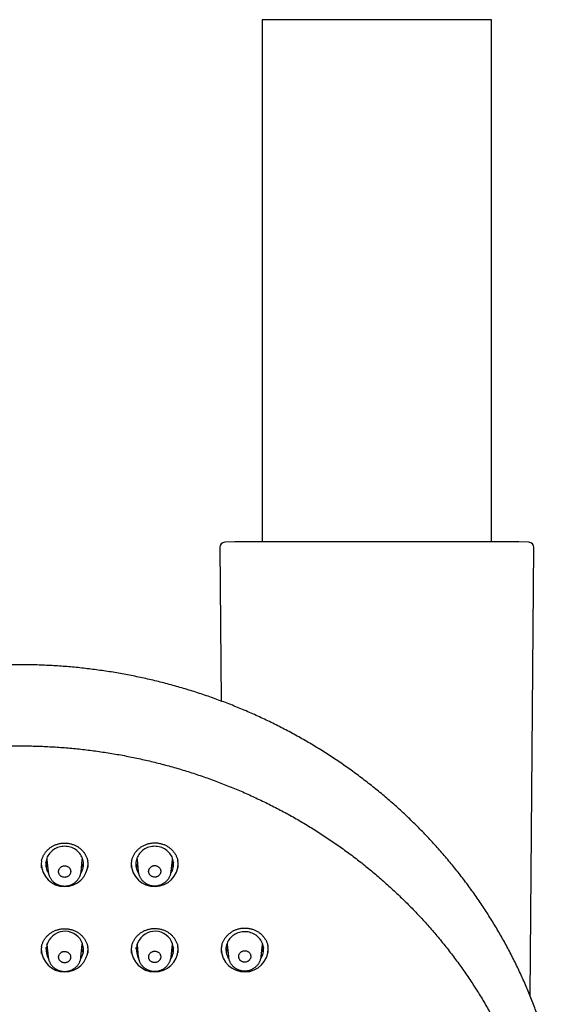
# Model space of a CAD drawing. Header units: millimetres. Extents: x 8 to 1095, y 12 to 2372.
# Tile 72 of 88: x 456 to 508, y 2278 to 2372. Entities that reach past the tile are written whole.
import ezdxf

# ---------------------------------------------------------------- set-up
doc = ezdxf.new("R2010")
doc.units = ezdxf.units.MM

msp = doc.modelspace()

# ---------------------------------------------------------------- linework, layer by layer
at = {"color": 7, "linetype": 'Continuous', "lineweight": 30}
for p, q in [((479.241, 2372.096), (479.241, 2322.265)), ((501.141, 2372.096), (479.241, 2372.096)), ((501.141, 2322.265), (501.141, 2372.096)), ((476.628, 2322.264), (475.676, 2322.23)), ((503.736, 2322.265), (476.646, 2322.265)), ((504.706, 2322.23), (503.754, 2322.264)), ((475.194, 2321.726), (475.322, 2307.079)), ((504.814, 2278.946), (505.188, 2321.726)), ((458.692, 2291.888), (458.686, 2291.949)), ((458.688, 2291.915), (458.804, 2290.789)), ((461.944, 2290.792), (462.059, 2291.915)), ((467.292, 2291.888), (467.286, 2291.949)), ((467.288, 2291.915), (467.402, 2290.807)), ((470.546, 2290.815), (470.659, 2291.915)), ((458.805, 2290.783), (458.805, 2290.789)), ((467.403, 2290.801), (467.403, 2290.807)), ((458.681, 2283.952), (458.685, 2283.868)), ((458.692, 2283.807), (458.686, 2283.868)), ((458.688, 2283.833), (458.812, 2282.628)), ((461.936, 2282.631), (462.059, 2283.833)), ((467.281, 2283.952), (467.285, 2283.868)), ((467.292, 2283.807), (467.286, 2283.868)), ((467.288, 2283.833), (467.41, 2282.645)), ((470.538, 2282.653), (470.659, 2283.833)), ((475.881, 2283.952), (475.885, 2283.868)), ((475.892, 2283.807), (475.886, 2283.868)), ((475.888, 2283.833), (476.006, 2282.683)), ((479.142, 2282.696), (479.259, 2283.833))]:
    msp.add_line(p, q, dxfattribs=at)
at = {"color": 7, "linetype": 'Continuous', "lineweight": 30, "flags": 128}
for points in [[(461.922, 2290.649), (461.94, 2290.679), (462.005, 2290.795), (462.059, 2290.916), (462.104, 2291.04), (462.138, 2291.167), (462.162, 2291.296), (462.174, 2291.427), (462.177, 2291.558), (462.168, 2291.688), (462.149, 2291.818), (462.119, 2291.946), (462.078, 2292.072), (462.027, 2292.194), (461.967, 2292.312), (461.897, 2292.425), (461.818, 2292.533), (461.73, 2292.635), (461.634, 2292.73), (461.53, 2292.818), (461.42, 2292.898), (461.303, 2292.97), (461.181, 2293.033), (461.054, 2293.087), (460.923, 2293.132), (460.788, 2293.167), (460.652, 2293.192), (460.513, 2293.207), (460.374, 2293.212), (460.234, 2293.207), (460.096, 2293.192), (459.959, 2293.167), (459.824, 2293.132), (459.693, 2293.087), (459.566, 2293.033), (459.444, 2292.97), (459.327, 2292.898), (459.217, 2292.818), (459.113, 2292.73), (459.017, 2292.635), (458.93, 2292.533), (458.85, 2292.425), (458.78, 2292.312), (458.72, 2292.194), (458.669, 2292.072), (458.629, 2291.946), (458.599, 2291.818), (458.579, 2291.688), (458.571, 2291.558), (458.573, 2291.427), (458.586, 2291.296), (458.609, 2291.167), (458.643, 2291.04), (458.688, 2290.916), (458.742, 2290.795), (458.807, 2290.679), (458.821, 2290.656)], [(470.52, 2290.646), (470.54, 2290.679), (470.605, 2290.795), (470.659, 2290.916), (470.704, 2291.04), (470.738, 2291.167), (470.762, 2291.296), (470.774, 2291.427), (470.777, 2291.558), (470.768, 2291.688), (470.749, 2291.818), (470.719, 2291.946), (470.678, 2292.072), (470.627, 2292.194), (470.567, 2292.312), (470.497, 2292.425), (470.418, 2292.533), (470.33, 2292.635), (470.234, 2292.73), (470.13, 2292.818), (470.02, 2292.898), (469.903, 2292.97), (469.781, 2293.033), (469.654, 2293.087), (469.523, 2293.132), (469.388, 2293.167), (469.252, 2293.192), (469.113, 2293.207), (468.974, 2293.212), (468.834, 2293.207), (468.696, 2293.192), (468.559, 2293.167), (468.424, 2293.132), (468.293, 2293.087), (468.166, 2293.033), (468.044, 2292.97), (467.927, 2292.898), (467.817, 2292.818), (467.713, 2292.73), (467.617, 2292.635), (467.53, 2292.533), (467.45, 2292.425), (467.38, 2292.312), (467.32, 2292.194), (467.269, 2292.072), (467.229, 2291.946), (467.199, 2291.818), (467.179, 2291.688), (467.171, 2291.558), (467.173, 2291.427), (467.186, 2291.296), (467.209, 2291.167), (467.243, 2291.04), (467.288, 2290.916), (467.342, 2290.795), (467.407, 2290.679), (467.424, 2290.651)], [(458.681, 2292.094), (458.68, 2292.067), (458.685, 2291.95)], [(462.06, 2291.929), (462.061, 2291.939), (462.067, 2292.067)], [(467.281, 2292.094), (467.28, 2292.067), (467.285, 2291.95)], [(470.66, 2291.929), (470.661, 2291.939), (470.667, 2292.067)], [(479.377, 2283.368), (479.372, 2283.499), (479.355, 2283.63), (479.328, 2283.759), (479.291, 2283.885), (479.243, 2284.009), (479.185, 2284.129), (479.118, 2284.244), (479.041, 2284.353), (478.955, 2284.457), (478.861, 2284.555), (478.759, 2284.645), (478.651, 2284.727), (478.535, 2284.802), (478.414, 2284.867), (478.288, 2284.924), (478.157, 2284.971), (478.023, 2285.009), (477.887, 2285.037), (477.748, 2285.055), (477.609, 2285.062), (477.469, 2285.06), (477.33, 2285.047), (477.192, 2285.024), (477.056, 2284.992), (476.924, 2284.949), (476.796, 2284.897), (476.672, 2284.836), (476.554, 2284.766), (476.441, 2284.687), (476.336, 2284.601), (476.238, 2284.507), (476.148, 2284.406), (476.067, 2284.299), (475.995, 2284.187), (475.932, 2284.069), (475.879, 2283.948), (475.836, 2283.822), (475.804, 2283.695), (475.782, 2283.565), (475.771, 2283.434), (475.771, 2283.302), (475.782, 2283.171), (475.804, 2283.041), (475.836, 2282.914), (475.879, 2282.788), (475.932, 2282.667), (475.995, 2282.549), (476.046, 2282.468)], [(462.06, 2283.848), (462.061, 2283.858), (462.066, 2283.952)], [(470.66, 2283.848), (470.661, 2283.858), (470.666, 2283.952)], [(479.26, 2283.848), (479.261, 2283.858), (479.266, 2283.952)]]:
    msp.add_lwpolyline(points, dxfattribs=at)
at = {"color": 7, "linetype": 'Continuous', "lineweight": 30}
for centre, radius, start, end in [((475.694, 2321.731), 0.5, 92.04541, 180.5), ((476.646, 2321.765), 0.5, 90, 92.04541), ((503.736, 2321.765), 0.5, 87.95459, 90), ((504.688, 2321.731), 0.5, 359.5, 87.95459), ((460.374, 2291.626), 2.248, 181.88857, 357.25259), ((468.972, 2291.622), 2.246, 181.78832, 359.91782), ((460.399, 2283.33), 1.779, 1.21766, 208.18173), ((468.999, 2283.331), 1.778, 1.20636, 208.43933), ((460.374, 2283.476), 2.248, 181.87977, 357.25287), ((460.556, 2283.372), 1.622, 327.00363, 359.85593), ((468.974, 2283.476), 2.248, 181.87292, 357.25309), ((469.155, 2283.372), 1.622, 326.80105, 359.85458), ((477.572, 2283.472), 2.246, 181.75039, 359.91904), ((477.754, 2283.372), 1.623, 325.94668, 359.84882)]:
    msp.add_arc(centre, radius, start, end, dxfattribs=at)
for points, knots in [([(507.8, 2267.788), (507.794, 2267.831), (507.759, 2268.096), (507.685, 2268.581), (507.578, 2269.242), (507.461, 2269.902), (507.334, 2270.559), (507.198, 2271.215), (507.052, 2271.87), (506.896, 2272.522), (506.732, 2273.172), (506.557, 2273.82), (506.374, 2274.466), (506.181, 2275.11), (505.979, 2275.751), (505.767, 2276.389), (505.547, 2277.024), (505.317, 2277.657), (505.078, 2278.287), (504.83, 2278.913), (504.573, 2279.536), (504.307, 2280.156), (504.032, 2280.773), (503.748, 2281.385), (503.455, 2281.995), (503.153, 2282.6), (502.843, 2283.201), (502.524, 2283.799), (502.196, 2284.392), (501.86, 2284.981), (501.515, 2285.566), (501.162, 2286.146), (500.801, 2286.722), (500.431, 2287.292), (500.053, 2287.859), (499.667, 2288.42), (499.272, 2288.976), (498.87, 2289.527), (498.46, 2290.073), (498.042, 2290.614), (497.616, 2291.149), (497.182, 2291.679), (496.741, 2292.203), (496.292, 2292.721), (495.836, 2293.234), (495.372, 2293.741), (494.901, 2294.241), (494.423, 2294.736), (493.937, 2295.224), (493.445, 2295.707), (492.946, 2296.183), (492.44, 2296.652), (491.927, 2297.115), (491.407, 2297.571), (490.881, 2298.021), (490.348, 2298.463), (489.809, 2298.899), (489.264, 2299.328), (488.713, 2299.75), (488.155, 2300.165), (487.592, 2300.573), (487.023, 2300.973), (486.448, 2301.366), (485.867, 2301.752), (485.281, 2302.13), (484.689, 2302.501), (484.092, 2302.864), (483.49, 2303.219), (482.883, 2303.567), (482.271, 2303.906), (481.654, 2304.238), (481.032, 2304.562), (480.406, 2304.878), (479.775, 2305.186), (479.139, 2305.486), (478.499, 2305.777), (477.856, 2306.061), (477.208, 2306.336), (476.556, 2306.603), (475.9, 2306.861), (475.241, 2307.111), (474.578, 2307.353), (473.912, 2307.585), (473.242, 2307.81), (472.57, 2308.026), (471.894, 2308.233), (471.215, 2308.431), (470.533, 2308.621), (469.849, 2308.802), (469.162, 2308.974), (468.473, 2309.138), (467.781, 2309.292), (467.088, 2309.438), (466.392, 2309.575), (465.694, 2309.702), (464.995, 2309.821), (464.293, 2309.931), (463.591, 2310.032), (462.887, 2310.124), (462.181, 2310.207), (461.475, 2310.28), (460.767, 2310.345), (460.059, 2310.401), (459.35, 2310.447), (458.64, 2310.485), (457.93, 2310.513), (457.219, 2310.532), (456.509, 2310.542), (455.798, 2310.543), (455.087, 2310.535), (454.376, 2310.518), (453.666, 2310.492), (452.956, 2310.456), (452.247, 2310.412), (451.538, 2310.358), (450.831, 2310.296), (450.124, 2310.224), (449.418, 2310.143), (448.714, 2310.053), (448.011, 2309.954), (447.309, 2309.847), (446.61, 2309.73), (445.911, 2309.604), (445.215, 2309.469), (444.521, 2309.325), (443.829, 2309.173), (443.139, 2309.012), (442.452, 2308.841), (441.767, 2308.662), (441.084, 2308.474), (440.405, 2308.278), (439.728, 2308.073), (439.055, 2307.859), (438.385, 2307.636), (437.717, 2307.405), (437.054, 2307.166), (436.394, 2306.918), (435.737, 2306.661), (435.085, 2306.396), (434.436, 2306.123), (433.791, 2305.841), (433.15, 2305.552), (432.514, 2305.254), (431.882, 2304.948), (431.254, 2304.633), (430.632, 2304.311), (430.013, 2303.981), (429.4, 2303.643), (428.792, 2303.297), (428.188, 2302.944), (427.59, 2302.582), (426.997, 2302.213), (426.41, 2301.837), (425.828, 2301.453), (425.252, 2301.061), (424.681, 2300.662), (424.116, 2300.256), (423.558, 2299.843), (423.005, 2299.423), (422.458, 2298.995), (421.918, 2298.561), (421.384, 2298.119), (420.856, 2297.671), (420.335, 2297.217), (419.821, 2296.755), (419.313, 2296.287), (418.812, 2295.813), (418.318, 2295.332), (417.831, 2294.845), (417.351, 2294.351), (416.879, 2293.852), (416.414, 2293.346), (415.956, 2292.835), (415.505, 2292.318), (415.062, 2291.795), (414.627, 2291.266), (414.199, 2290.732), (413.779, 2290.193), (413.367, 2289.648), (412.963, 2289.098), (412.567, 2288.543), (412.179, 2287.983), (411.799, 2287.417), (411.427, 2286.848), (411.064, 2286.273), (410.709, 2285.694), (410.362, 2285.11), (410.024, 2284.522), (409.694, 2283.929), (409.374, 2283.333), (409.061, 2282.732), (408.758, 2282.128), (408.463, 2281.519), (408.177, 2280.907), (407.9, 2280.292), (407.632, 2279.672), (407.373, 2279.05), (407.123, 2278.424), (406.882, 2277.795), (406.65, 2277.163), (406.427, 2276.528), (406.214, 2275.89), (406.01, 2275.25), (405.815, 2274.607), (405.629, 2273.962), (405.453, 2273.314), (405.286, 2272.664), (405.129, 2272.012), (404.981, 2271.359), (404.842, 2270.703), (404.713, 2270.045), (404.594, 2269.386), (404.484, 2268.726), (404.407, 2268.227), (404.369, 2267.947), (404.361, 2267.889)], [0, 0, 0, 0, 0.000938, 0.005663, 0.010387, 0.015111, 0.019836, 0.02456, 0.029285, 0.034009, 0.038734, 0.043458, 0.048183, 0.052908, 0.057633, 0.062358, 0.067083, 0.071808, 0.076533, 0.081259, 0.085984, 0.09071, 0.095435, 0.100161, 0.104887, 0.109613, 0.114339, 0.119065, 0.123791, 0.128518, 0.133244, 0.137971, 0.142697, 0.147424, 0.152151, 0.156878, 0.161605, 0.166333, 0.17106, 0.175788, 0.180515, 0.185243, 0.189971, 0.194699, 0.199427, 0.204155, 0.208884, 0.213612, 0.218341, 0.223069, 0.227798, 0.232527, 0.237256, 0.241985, 0.246715, 0.251444, 0.256173, 0.260903, 0.265632, 0.270362, 0.275092, 0.279822, 0.284552, 0.289282, 0.294012, 0.298743, 0.303473, 0.308203, 0.312934, 0.317664, 0.322395, 0.327126, 0.331857, 0.336588, 0.341319, 0.34605, 0.350781, 0.355512, 0.360243, 0.364974, 0.369706, 0.374437, 0.379169, 0.3839, 0.388632, 0.393363, 0.398095, 0.402827, 0.407558, 0.41229, 0.417022, 0.421754, 0.426486, 0.431218, 0.43595, 0.440682, 0.445414, 0.450146, 0.454878, 0.45961, 0.464342, 0.469074, 0.473806, 0.478538, 0.48327, 0.488003, 0.492735, 0.497467, 0.502199, 0.506931, 0.511663, 0.516396, 0.521128, 0.52586, 0.530592, 0.535324, 0.540057, 0.544789, 0.549521, 0.554253, 0.558985, 0.563717, 0.568449, 0.573181, 0.577913, 0.582645, 0.587377, 0.592109, 0.596841, 0.601573, 0.606305, 0.611036, 0.615768, 0.6205, 0.625232, 0.629963, 0.634695, 0.639426, 0.644158, 0.648889, 0.65362, 0.658352, 0.663083, 0.667814, 0.672545, 0.677276, 0.682007, 0.686738, 0.691469, 0.6962, 0.70093, 0.705661, 0.710392, 0.715122, 0.719852, 0.724583, 0.729313, 0.734043, 0.738773, 0.743503, 0.748233, 0.752962, 0.757692, 0.762421, 0.767151, 0.77188, 0.776609, 0.781338, 0.786067, 0.790796, 0.795525, 0.800254, 0.804982, 0.80971, 0.814439, 0.819167, 0.823895, 0.828623, 0.833351, 0.838078, 0.842806, 0.847534, 0.852261, 0.856988, 0.861715, 0.866442, 0.871169, 0.875896, 0.880623, 0.885349, 0.890076, 0.894802, 0.899528, 0.904254, 0.90898, 0.913706, 0.918432, 0.923157, 0.927883, 0.932608, 0.937334, 0.942059, 0.946784, 0.951509, 0.956234, 0.960959, 0.965684, 0.970409, 0.975134, 0.979858, 0.984583, 0.989307, 0.994032, 0.998756, 1, 1, 1, 1]), ([(406.267, 2264.427), (406.274, 2264.457), (406.324, 2264.701), (406.428, 2265.16), (406.58, 2265.803), (406.742, 2266.444), (406.914, 2267.082), (407.095, 2267.719), (407.285, 2268.353), (407.485, 2268.984), (407.694, 2269.613), (407.912, 2270.239), (408.139, 2270.862), (408.376, 2271.482), (408.621, 2272.099), (408.876, 2272.712), (409.139, 2273.323), (409.411, 2273.93), (409.693, 2274.533), (409.983, 2275.133), (410.282, 2275.728), (410.59, 2276.32), (410.906, 2276.908), (411.231, 2277.491), (411.564, 2278.071), (411.906, 2278.646), (412.257, 2279.216), (412.616, 2279.782), (412.983, 2280.343), (413.358, 2280.9), (413.741, 2281.451), (414.133, 2281.997), (414.532, 2282.539), (414.939, 2283.075), (415.355, 2283.605), (415.777, 2284.131), (416.208, 2284.65), (416.646, 2285.165), (417.092, 2285.673), (417.545, 2286.175), (418.006, 2286.672), (418.473, 2287.163), (418.948, 2287.647), (419.43, 2288.125), (419.919, 2288.597), (420.415, 2289.063), (420.918, 2289.522), (421.427, 2289.975), (421.943, 2290.421), (422.465, 2290.86), (422.994, 2291.292), (423.529, 2291.718), (424.07, 2292.136), (424.618, 2292.548), (425.171, 2292.952), (425.731, 2293.349), (426.296, 2293.739), (426.866, 2294.121), (427.443, 2294.496), (428.024, 2294.864), (428.612, 2295.224), (429.204, 2295.576), (429.801, 2295.921), (430.404, 2296.257), (431.011, 2296.586), (431.623, 2296.907), (432.24, 2297.22), (432.861, 2297.525), (433.487, 2297.822), (434.117, 2298.111), (434.751, 2298.392), (435.39, 2298.664), (436.032, 2298.928), (436.678, 2299.184), (437.328, 2299.431), (437.981, 2299.67), (438.638, 2299.9), (439.298, 2300.122), (439.961, 2300.335), (440.627, 2300.54), (441.297, 2300.736), (441.969, 2300.923), (442.644, 2301.102), (443.321, 2301.271), (444.001, 2301.432), (444.683, 2301.584), (445.367, 2301.728), (446.053, 2301.862), (446.742, 2301.988), (447.431, 2302.104), (448.123, 2302.212), (448.816, 2302.31), (449.511, 2302.4), (450.207, 2302.48), (450.903, 2302.552), (451.601, 2302.615), (452.3, 2302.668), (452.999, 2302.712), (453.699, 2302.748), (454.4, 2302.774), (455.101, 2302.791), (455.802, 2302.799), (456.503, 2302.798), (457.204, 2302.788), (457.904, 2302.769), (458.605, 2302.741), (459.305, 2302.703), (460.004, 2302.657), (460.702, 2302.601), (461.4, 2302.537), (462.097, 2302.463), (462.792, 2302.381), (463.486, 2302.289), (464.179, 2302.188), (464.871, 2302.079), (465.56, 2301.96), (466.248, 2301.833), (466.934, 2301.696), (467.617, 2301.551), (468.299, 2301.397), (468.978, 2301.234), (469.655, 2301.062), (470.329, 2300.882), (471.001, 2300.693), (471.669, 2300.495), (472.335, 2300.288), (472.998, 2300.073), (473.657, 2299.849), (474.313, 2299.617), (474.965, 2299.376), (475.614, 2299.127), (476.26, 2298.87), (476.901, 2298.604), (477.538, 2298.329), (478.172, 2298.047), (478.801, 2297.756), (479.425, 2297.458), (480.046, 2297.151), (480.661, 2296.836), (481.273, 2296.513), (481.879, 2296.183), (482.48, 2295.844), (483.076, 2295.498), (483.668, 2295.144), (484.254, 2294.782), (484.834, 2294.413), (485.409, 2294.036), (485.979, 2293.652), (486.542, 2293.261), (487.1, 2292.862), (487.652, 2292.456), (488.198, 2292.043), (488.738, 2291.623), (489.272, 2291.196), (489.8, 2290.762), (490.32, 2290.322), (490.835, 2289.874), (491.343, 2289.42), (491.844, 2288.96), (492.338, 2288.492), (492.826, 2288.019), (493.306, 2287.539), (493.779, 2287.054), (494.245, 2286.562), (494.704, 2286.064), (495.156, 2285.56), (495.6, 2285.05), (496.036, 2284.535), (496.465, 2284.014), (496.886, 2283.487), (497.3, 2282.955), (497.705, 2282.418), (498.103, 2281.876), (498.492, 2281.328), (498.874, 2280.776), (499.247, 2280.218), (499.613, 2279.656), (499.969, 2279.089), (500.318, 2278.518), (500.658, 2277.942), (500.99, 2277.361), (501.313, 2276.777), (501.627, 2276.188), (501.933, 2275.596), (502.23, 2274.999), (502.518, 2274.399), (502.797, 2273.795), (503.068, 2273.187), (503.329, 2272.576), (503.582, 2271.961), (503.825, 2271.344), (504.06, 2270.723), (504.285, 2270.099), (504.501, 2269.473), (504.708, 2268.843), (504.905, 2268.211), (505.093, 2267.577), (505.272, 2266.94), (505.442, 2266.301), (505.602, 2265.66), (505.752, 2265.017), (505.866, 2264.503), (505.927, 2264.203), (505.944, 2264.119)], [0, 0, 0, 0, 0.00068, 0.005693, 0.010706, 0.015719, 0.020732, 0.025745, 0.030758, 0.035771, 0.040783, 0.045796, 0.050809, 0.055822, 0.060835, 0.065847, 0.07086, 0.075873, 0.080885, 0.085898, 0.090911, 0.095923, 0.100936, 0.105948, 0.110961, 0.115973, 0.120986, 0.125998, 0.131011, 0.136023, 0.141035, 0.146048, 0.15106, 0.156072, 0.161085, 0.166097, 0.171109, 0.176121, 0.181133, 0.186145, 0.191157, 0.19617, 0.201182, 0.206194, 0.211206, 0.216218, 0.22123, 0.226241, 0.231253, 0.236265, 0.241277, 0.246289, 0.251301, 0.256312, 0.261324, 0.266336, 0.271348, 0.276359, 0.281371, 0.286383, 0.291394, 0.296406, 0.301418, 0.306429, 0.311441, 0.316452, 0.321464, 0.326475, 0.331487, 0.336498, 0.34151, 0.346521, 0.351533, 0.356544, 0.361556, 0.366567, 0.371578, 0.37659, 0.381601, 0.386613, 0.391624, 0.396635, 0.401647, 0.406658, 0.411669, 0.41668, 0.421692, 0.426703, 0.431714, 0.436726, 0.441737, 0.446748, 0.451759, 0.456771, 0.461782, 0.466793, 0.471804, 0.476816, 0.481827, 0.486838, 0.491849, 0.496861, 0.501872, 0.506883, 0.511894, 0.516906, 0.521917, 0.526928, 0.531939, 0.536951, 0.541962, 0.546973, 0.551984, 0.556996, 0.562007, 0.567018, 0.572029, 0.577041, 0.582052, 0.587063, 0.592075, 0.597086, 0.602097, 0.607108, 0.61212, 0.617131, 0.622142, 0.627154, 0.632165, 0.637177, 0.642188, 0.647199, 0.652211, 0.657222, 0.662234, 0.667245, 0.672256, 0.677268, 0.682279, 0.687291, 0.692302, 0.697314, 0.702325, 0.707337, 0.712349, 0.71736, 0.722372, 0.727383, 0.732395, 0.737407, 0.742418, 0.74743, 0.752442, 0.757454, 0.762465, 0.767477, 0.772489, 0.777501, 0.782513, 0.787525, 0.792537, 0.797548, 0.80256, 0.807572, 0.812584, 0.817597, 0.822609, 0.827621, 0.832633, 0.837645, 0.842657, 0.847669, 0.852682, 0.857694, 0.862706, 0.867718, 0.872731, 0.877743, 0.882755, 0.887768, 0.89278, 0.897793, 0.902805, 0.907818, 0.91283, 0.917843, 0.922855, 0.927868, 0.932881, 0.937893, 0.942906, 0.947919, 0.952932, 0.957944, 0.962957, 0.96797, 0.972983, 0.977995, 0.983008, 0.988021, 0.993034, 0.998047, 1, 1, 1, 1]), ([(458.169, 2291.814), (458.176, 2291.846), (458.193, 2291.924), (458.23, 2292.044), (458.279, 2292.176), (458.337, 2292.303), (458.403, 2292.425), (458.478, 2292.543), (458.561, 2292.656), (458.652, 2292.765), (458.752, 2292.869), (458.859, 2292.967), (458.972, 2293.059), (459.092, 2293.143), (459.217, 2293.22), (459.347, 2293.289), (459.48, 2293.349), (459.616, 2293.4), (459.755, 2293.442), (459.896, 2293.476), (460.04, 2293.5), (460.186, 2293.516), (460.333, 2293.523), (460.481, 2293.521), (460.628, 2293.51), (460.775, 2293.49), (460.921, 2293.461), (461.063, 2293.423), (461.202, 2293.376), (461.337, 2293.322), (461.467, 2293.259), (461.592, 2293.188), (461.712, 2293.109), (461.827, 2293.023), (461.936, 2292.93), (462.039, 2292.829), (462.135, 2292.723), (462.224, 2292.61), (462.305, 2292.492), (462.378, 2292.37), (462.441, 2292.244), (462.496, 2292.115), (462.54, 2291.983), (462.568, 2291.884), (462.578, 2291.828), (462.58, 2291.817)], [0, 0, 0, 0, 0.01657, 0.040751, 0.064729, 0.088456, 0.111929, 0.135328, 0.158982, 0.182824, 0.206818, 0.230923, 0.25509, 0.279264, 0.303385, 0.327407, 0.351297, 0.375027, 0.39858, 0.421985, 0.445547, 0.469247, 0.493067, 0.516983, 0.540964, 0.564973, 0.588963, 0.6129, 0.636753, 0.660501, 0.684122, 0.707616, 0.731216, 0.754972, 0.778863, 0.802861, 0.826933, 0.851042, 0.875144, 0.899203, 0.923191, 0.94709, 0.970868, 0.994428, 1, 1, 1, 1]), ([(466.77, 2291.83), (466.777, 2291.861), (466.793, 2291.939), (466.83, 2292.059), (466.879, 2292.191), (466.937, 2292.318), (467.003, 2292.44), (467.078, 2292.558), (467.161, 2292.672), (467.253, 2292.781), (467.352, 2292.885), (467.459, 2292.983), (467.573, 2293.075), (467.692, 2293.16), (467.817, 2293.237), (467.947, 2293.306), (468.08, 2293.367), (468.217, 2293.418), (468.355, 2293.461), (468.497, 2293.495), (468.64, 2293.52), (468.786, 2293.536), (468.933, 2293.543), (469.081, 2293.542), (469.229, 2293.531), (469.375, 2293.511), (469.52, 2293.482), (469.663, 2293.445), (469.802, 2293.399), (469.937, 2293.344), (470.066, 2293.282), (470.191, 2293.211), (470.311, 2293.133), (470.426, 2293.047), (470.535, 2292.954), (470.638, 2292.854), (470.735, 2292.747), (470.824, 2292.635), (470.904, 2292.517), (470.977, 2292.395), (471.04, 2292.269), (471.095, 2292.14), (471.139, 2292.009), (471.167, 2291.91), (471.177, 2291.854), (471.179, 2291.844)], [0, 0, 0, 0, 0.016437, 0.040625, 0.064609, 0.088342, 0.111821, 0.135227, 0.158891, 0.182741, 0.206743, 0.230856, 0.255031, 0.279213, 0.303341, 0.327372, 0.35127, 0.375009, 0.398571, 0.421986, 0.445559, 0.469269, 0.493099, 0.517024, 0.541013, 0.565029, 0.589026, 0.612969, 0.636828, 0.660581, 0.684208, 0.707708, 0.731314, 0.755078, 0.778978, 0.802984, 0.827064, 0.851182, 0.875291, 0.899357, 0.923351, 0.947255, 0.971037, 0.994604, 1, 1, 1, 1]), ([(458.169, 2291.818), (458.156, 2291.752), (458.127, 2291.607), (458.115, 2291.388), (458.128, 2291.236), (458.134, 2291.164)], [0, 0, 0, 0, 0.305297, 0.67191, 1, 1, 1, 1]), ([(462.613, 2291.178), (462.619, 2291.247), (462.632, 2291.396), (462.62, 2291.612), (462.592, 2291.756), (462.579, 2291.82)], [0, 0, 0, 0, 0.32259, 0.695274, 1, 1, 1, 1]), ([(466.77, 2291.833), (466.757, 2291.768), (466.728, 2291.623), (466.716, 2291.403), (466.729, 2291.252), (466.735, 2291.18)], [0, 0, 0, 0, 0.304893, 0.671538, 1, 1, 1, 1]), ([(471.212, 2291.205), (471.218, 2291.274), (471.23, 2291.423), (471.219, 2291.639), (471.19, 2291.783), (471.178, 2291.847)], [0, 0, 0, 0, 0.321791, 0.694385, 1, 1, 1, 1]), ([(458.761, 2291.201), (458.751, 2291.218), (458.72, 2291.271), (458.677, 2291.364), (458.632, 2291.479), (458.599, 2291.583), (458.586, 2291.648), (458.58, 2291.674)], [0, 0, 0, 0, 0.114327, 0.357418, 0.600981, 0.844993, 1, 1, 1, 1]), ([(458.805, 2290.783), (458.809, 2290.745), (458.819, 2290.668), (458.846, 2290.555), (458.881, 2290.443), (458.925, 2290.333), (458.979, 2290.227), (459.041, 2290.124), (459.112, 2290.025), (459.191, 2289.932), (459.277, 2289.845), (459.37, 2289.766), (459.45, 2289.706), (459.501, 2289.674), (459.517, 2289.664)], [0, 0, 0, 0, 0.08393, 0.17019, 0.255614, 0.342071, 0.429239, 0.517018, 0.605263, 0.693808, 0.78244, 0.870985, 0.959321, 1, 1, 1, 1]), ([(459.517, 2289.664), (459.538, 2289.651), (459.593, 2289.618), (459.687, 2289.57), (459.799, 2289.523), (459.916, 2289.485), (460.036, 2289.455), (460.158, 2289.434), (460.282, 2289.422), (460.407, 2289.42), (460.532, 2289.427), (460.655, 2289.444), (460.776, 2289.47), (460.893, 2289.505), (461.007, 2289.548), (461.118, 2289.6), (461.225, 2289.661), (461.328, 2289.731), (461.425, 2289.807), (461.516, 2289.891), (461.599, 2289.981), (461.673, 2290.077), (461.739, 2290.177), (461.796, 2290.281), (461.845, 2290.389), (461.885, 2290.502), (461.916, 2290.618), (461.935, 2290.716), (461.941, 2290.776), (461.942, 2290.797)], [0, 0, 0, 0, 0.0228904, 0.0605983, 0.0984894, 0.1366742, 0.1751133, 0.2137492, 0.2525103, 0.2912918, 0.330012, 0.3686006, 0.4070004, 0.4447333, 0.4826553, 0.5209574, 0.5595654, 0.5983828, 0.6372798, 0.676108, 0.7147509, 0.7531088, 0.790814, 0.8281844, 0.8659423, 0.9039534, 0.9421679, 0.9805198, 1, 1, 1, 1]), ([(460.825, 2291.146), (460.804, 2291.169), (460.76, 2291.215), (460.682, 2291.27), (460.595, 2291.313), (460.502, 2291.34), (460.405, 2291.353), (460.307, 2291.35), (460.211, 2291.332), (460.12, 2291.298), (460.036, 2291.25), (459.962, 2291.19), (459.899, 2291.119), (459.849, 2291.039), (459.815, 2290.951), (459.796, 2290.86), (459.794, 2290.767), (459.808, 2290.675), (459.839, 2290.587), (459.884, 2290.505), (459.944, 2290.431), (460.015, 2290.368), (460.097, 2290.316), (460.187, 2290.28), (460.282, 2290.257), (460.379, 2290.25), (460.477, 2290.259), (460.571, 2290.283), (460.66, 2290.323), (460.74, 2290.375), (460.811, 2290.44), (460.869, 2290.514), (460.913, 2290.598), (460.941, 2290.687), (460.954, 2290.779), (460.95, 2290.872), (460.929, 2290.963), (460.891, 2291.057), (460.848, 2291.114), (460.825, 2291.146)], [0, 0, 0, 0, 0.0264549, 0.0536768, 0.0801318, 0.1073544, 0.1338022, 0.1610173, 0.1874623, 0.214674, 0.2411244, 0.2683413, 0.2948031, 0.3220315, 0.3485055, 0.3757467, 0.4022284, 0.4294781, 0.4559598, 0.4832099, 0.5096837, 0.5369259, 0.5633875, 0.5906171, 0.6170674, 0.6442851, 0.6707301, 0.6979419, 0.7243899, 0.7516043, 0.7780622, 0.8052866, 0.831757, 0.8589944, 0.8854745, 0.9127223, 0.9392049, 0.9664558, 1, 1, 1, 1]), ([(462.169, 2291.68), (462.162, 2291.649), (462.146, 2291.577), (462.111, 2291.467), (462.065, 2291.351), (462.023, 2291.262), (461.994, 2291.214), (461.986, 2291.201)], [0, 0, 0, 0, 0.1904485, 0.4320386, 0.6733234, 0.9142392, 1, 1, 1, 1]), ([(467.361, 2291.201), (467.351, 2291.218), (467.32, 2291.271), (467.277, 2291.364), (467.232, 2291.479), (467.199, 2291.583), (467.186, 2291.648), (467.18, 2291.674)], [0, 0, 0, 0, 0.114326, 0.357417, 0.60098, 0.844993, 1, 1, 1, 1]), ([(467.403, 2290.801), (467.408, 2290.763), (467.417, 2290.687), (467.443, 2290.574), (467.479, 2290.461), (467.523, 2290.352), (467.576, 2290.245), (467.639, 2290.142), (467.709, 2290.044), (467.788, 2289.951), (467.874, 2289.864), (467.967, 2289.784), (468.049, 2289.723), (468.102, 2289.69), (468.119, 2289.679)], [0, 0, 0, 0, 0.08288, 0.168902, 0.253984, 0.340076, 0.426877, 0.514288, 0.602169, 0.690354, 0.778634, 0.866833, 0.954829, 1, 1, 1, 1]), ([(468.119, 2289.679), (468.14, 2289.666), (468.196, 2289.633), (468.29, 2289.586), (468.402, 2289.54), (468.519, 2289.502), (468.639, 2289.472), (468.762, 2289.452), (468.886, 2289.44), (469.011, 2289.438), (469.136, 2289.446), (469.259, 2289.463), (469.379, 2289.489), (469.496, 2289.525), (469.61, 2289.569), (469.721, 2289.622), (469.829, 2289.683), (469.932, 2289.752), (470.029, 2289.83), (470.119, 2289.914), (470.202, 2290.004), (470.277, 2290.1), (470.342, 2290.2), (470.399, 2290.305), (470.448, 2290.413), (470.488, 2290.526), (470.518, 2290.642), (470.538, 2290.74), (470.543, 2290.8), (470.545, 2290.819)], [0, 0, 0, 0, 0.0229009, 0.0606176, 0.0985173, 0.1367119, 0.1751621, 0.2138109, 0.2525866, 0.2913854, 0.3301248, 0.3687346, 0.4071587, 0.4449192, 0.4828657, 0.5211941, 0.5598304, 0.598678, 0.6376081, 0.6764716, 0.7151518, 0.7535486, 0.7913013, 0.8287048, 0.8664942, 0.9045369, 0.9427827, 0.9811651, 1, 1, 1, 1]), ([(469.425, 2291.169), (469.403, 2291.192), (469.36, 2291.238), (469.281, 2291.292), (469.194, 2291.335), (469.101, 2291.362), (469.003, 2291.374), (468.906, 2291.371), (468.809, 2291.352), (468.719, 2291.318), (468.634, 2291.27), (468.56, 2291.209), (468.497, 2291.137), (468.448, 2291.057), (468.414, 2290.969), (468.395, 2290.878), (468.393, 2290.784), (468.408, 2290.693), (468.439, 2290.604), (468.484, 2290.522), (468.544, 2290.448), (468.616, 2290.385), (468.698, 2290.335), (468.788, 2290.298), (468.883, 2290.276), (468.981, 2290.27), (469.078, 2290.279), (469.173, 2290.304), (469.262, 2290.343), (469.342, 2290.396), (469.413, 2290.461), (469.47, 2290.536), (469.514, 2290.62), (469.543, 2290.709), (469.555, 2290.802), (469.551, 2290.895), (469.53, 2290.986), (469.491, 2291.08), (469.448, 2291.137), (469.425, 2291.169)], [0, 0, 0, 0, 0.026448, 0.053662, 0.08011, 0.107325, 0.133768, 0.160978, 0.187424, 0.214636, 0.241093, 0.268316, 0.294786, 0.322023, 0.348504, 0.375753, 0.402238, 0.429491, 0.45597, 0.483217, 0.509683, 0.536918, 0.563371, 0.590592, 0.617036, 0.644248, 0.670692, 0.697902, 0.724355, 0.751574, 0.77804, 0.805273, 0.831751, 0.858997, 0.885482, 0.912734, 0.939216, 0.966466, 1, 1, 1, 1]), ([(470.769, 2291.68), (470.762, 2291.649), (470.746, 2291.577), (470.711, 2291.467), (470.665, 2291.351), (470.623, 2291.262), (470.594, 2291.214), (470.586, 2291.201)], [0, 0, 0, 0, 0.190448, 0.432038, 0.673323, 0.914239, 1, 1, 1, 1]), ([(458.168, 2283.647), (458.175, 2283.677), (458.191, 2283.753), (458.227, 2283.872), (458.276, 2284.004), (458.333, 2284.131), (458.399, 2284.253), (458.474, 2284.37), (458.557, 2284.483), (458.648, 2284.592), (458.747, 2284.696), (458.854, 2284.794), (458.967, 2284.886), (459.087, 2284.97), (459.212, 2285.047), (459.341, 2285.116), (459.474, 2285.176), (459.611, 2285.228), (459.749, 2285.27), (459.89, 2285.304), (460.034, 2285.329), (460.179, 2285.345), (460.327, 2285.353), (460.475, 2285.351), (460.623, 2285.34), (460.77, 2285.321), (460.915, 2285.292), (461.057, 2285.254), (461.196, 2285.208), (461.332, 2285.154), (461.462, 2285.092), (461.587, 2285.021), (461.707, 2284.943), (461.822, 2284.858), (461.932, 2284.765), (462.035, 2284.665), (462.132, 2284.559), (462.221, 2284.447), (462.303, 2284.329), (462.375, 2284.208), (462.439, 2284.082), (462.494, 2283.953), (462.539, 2283.822), (462.568, 2283.721), (462.579, 2283.663), (462.581, 2283.65)], [0, 0, 0, 0, 0.015857, 0.040026, 0.063993, 0.087708, 0.111169, 0.134555, 0.158195, 0.182022, 0.206002, 0.230091, 0.254244, 0.278405, 0.302512, 0.326523, 0.3504, 0.37412, 0.397662, 0.421055, 0.444604, 0.468291, 0.492099, 0.516001, 0.539968, 0.563964, 0.587942, 0.611866, 0.635707, 0.659444, 0.683054, 0.706537, 0.730123, 0.753864, 0.77774, 0.801724, 0.825781, 0.849875, 0.873963, 0.898008, 0.921982, 0.945869, 0.969635, 0.993183, 1, 1, 1, 1]), ([(466.769, 2283.662), (466.776, 2283.692), (466.792, 2283.768), (466.828, 2283.888), (466.877, 2284.019), (466.934, 2284.146), (467, 2284.268), (467.075, 2284.386), (467.158, 2284.499), (467.249, 2284.608), (467.348, 2284.712), (467.455, 2284.811), (467.568, 2284.902), (467.687, 2284.987), (467.812, 2285.064), (467.942, 2285.134), (468.075, 2285.194), (468.211, 2285.246), (468.35, 2285.289), (468.491, 2285.323), (468.634, 2285.348), (468.78, 2285.365), (468.927, 2285.373), (469.075, 2285.371), (469.223, 2285.361), (469.37, 2285.342), (469.515, 2285.313), (469.658, 2285.276), (469.797, 2285.23), (469.932, 2285.176), (470.062, 2285.114), (470.187, 2285.044), (470.307, 2284.967), (470.422, 2284.881), (470.532, 2284.789), (470.635, 2284.689), (470.732, 2284.583), (470.821, 2284.471), (470.902, 2284.354), (470.975, 2284.232), (471.039, 2284.107), (471.093, 2283.978), (471.138, 2283.847), (471.167, 2283.747), (471.177, 2283.689), (471.18, 2283.677)], [0, 0, 0, 0, 0.0157864, 0.039962, 0.0639347, 0.0876551, 0.111122, 0.1345144, 0.1581628, 0.1819975, 0.2059847, 0.2300821, 0.2542424, 0.2784103, 0.302525, 0.3265428, 0.3504281, 0.3741557, 0.3977063, 0.4211089, 0.4446692, 0.4683665, 0.4921837, 0.5160957, 0.5400714, 0.5640756, 0.5880607, 0.6119918, 0.6358397, 0.6595832, 0.6831998, 0.7066896, 0.7302838, 0.7540346, 0.7779207, 0.8019137, 0.8259803, 0.8500843, 0.8741807, 0.8982335, 0.9222158, 0.946109, 0.9698808, 0.993436, 1, 1, 1, 1]), ([(475.371, 2283.699), (475.377, 2283.729), (475.393, 2283.804), (475.43, 2283.924), (475.478, 2284.055), (475.536, 2284.182), (475.602, 2284.304), (475.676, 2284.422), (475.759, 2284.536), (475.85, 2284.645), (475.95, 2284.749), (476.056, 2284.848), (476.17, 2284.94), (476.289, 2285.025), (476.414, 2285.102), (476.543, 2285.172), (476.676, 2285.233), (476.813, 2285.285), (476.951, 2285.328), (477.092, 2285.362), (477.236, 2285.388), (477.381, 2285.405), (477.528, 2285.413), (477.676, 2285.412), (477.824, 2285.402), (477.971, 2285.382), (478.116, 2285.354), (478.258, 2285.318), (478.397, 2285.272), (478.532, 2285.218), (478.662, 2285.157), (478.787, 2285.087), (478.907, 2285.009), (479.022, 2284.924), (479.131, 2284.832), (479.235, 2284.733), (479.331, 2284.627), (479.42, 2284.515), (479.501, 2284.398), (479.574, 2284.277), (479.637, 2284.152), (479.692, 2284.023), (479.736, 2283.892), (479.765, 2283.792), (479.775, 2283.736), (479.777, 2283.724)], [0, 0, 0, 0, 0.015726, 0.039911, 0.063892, 0.08762, 0.111095, 0.134498, 0.15816, 0.182008, 0.206008, 0.230118, 0.25429, 0.27847, 0.302596, 0.326626, 0.350523, 0.374263, 0.397825, 0.421243, 0.44482, 0.468534, 0.492368, 0.516295, 0.540285, 0.564303, 0.5883, 0.612243, 0.636102, 0.659856, 0.683483, 0.706984, 0.730593, 0.75436, 0.778262, 0.80227, 0.826352, 0.85047, 0.874579, 0.898643, 0.922635, 0.946538, 0.970316, 0.993882, 1, 1, 1, 1]), ([(458.168, 2283.65), (458.155, 2283.584), (458.126, 2283.439), (458.114, 2283.22), (458.127, 2283.07), (458.134, 2282.999)], [0, 0, 0, 0, 0.3095728, 0.6765414, 1, 1, 1, 1]), ([(458.762, 2283.11), (458.744, 2283.142), (458.705, 2283.212), (458.656, 2283.322), (458.615, 2283.436), (458.595, 2283.513), (458.585, 2283.55)], [0, 0, 0, 0, 0.235142, 0.495209, 0.755774, 1, 1, 1, 1]), ([(462.162, 2283.554), (462.157, 2283.533), (462.143, 2283.472), (462.111, 2283.373), (462.063, 2283.258), (462.021, 2283.17), (461.992, 2283.123), (461.985, 2283.111)], [0, 0, 0, 0, 0.134399, 0.394924, 0.655114, 0.914901, 1, 1, 1, 1]), ([(462.614, 2283.013), (462.62, 2283.083), (462.632, 2283.233), (462.621, 2283.449), (462.592, 2283.59), (462.58, 2283.653)], [0, 0, 0, 0, 0.328276, 0.70165, 1, 1, 1, 1]), ([(466.768, 2283.666), (466.755, 2283.6), (466.727, 2283.455), (466.715, 2283.236), (466.728, 2283.085), (466.734, 2283.015)], [0, 0, 0, 0, 0.308656, 0.675597, 1, 1, 1, 1]), ([(467.362, 2283.11), (467.344, 2283.142), (467.305, 2283.212), (467.256, 2283.322), (467.215, 2283.436), (467.195, 2283.513), (467.185, 2283.55)], [0, 0, 0, 0, 0.235141, 0.495209, 0.755774, 1, 1, 1, 1]), ([(470.762, 2283.554), (470.757, 2283.533), (470.743, 2283.472), (470.711, 2283.373), (470.663, 2283.258), (470.621, 2283.17), (470.592, 2283.123), (470.585, 2283.111)], [0, 0, 0, 0, 0.134399, 0.394924, 0.655113, 0.914901, 1, 1, 1, 1]), ([(471.213, 2283.04), (471.218, 2283.11), (471.231, 2283.26), (471.219, 2283.475), (471.191, 2283.617), (471.178, 2283.68)], [0, 0, 0, 0, 0.326841, 0.700076, 1, 1, 1, 1]), ([(475.37, 2283.702), (475.357, 2283.636), (475.329, 2283.491), (475.317, 2283.272), (475.33, 2283.122), (475.336, 2283.051)], [0, 0, 0, 0, 0.30867, 0.675568, 1, 1, 1, 1]), ([(475.962, 2283.11), (475.944, 2283.142), (475.905, 2283.212), (475.856, 2283.322), (475.815, 2283.436), (475.795, 2283.513), (475.785, 2283.55)], [0, 0, 0, 0, 0.235141, 0.495209, 0.755773, 1, 1, 1, 1]), ([(478.022, 2283.047), (478.001, 2283.07), (477.958, 2283.115), (477.879, 2283.169), (477.792, 2283.211), (477.699, 2283.238), (477.602, 2283.249), (477.504, 2283.245), (477.408, 2283.226), (477.318, 2283.192), (477.234, 2283.143), (477.16, 2283.083), (477.098, 2283.011), (477.049, 2282.931), (477.015, 2282.843), (476.997, 2282.753), (476.996, 2282.66), (477.01, 2282.569), (477.041, 2282.48), (477.087, 2282.399), (477.147, 2282.326), (477.219, 2282.264), (477.301, 2282.214), (477.39, 2282.178), (477.485, 2282.157), (477.582, 2282.151), (477.68, 2282.161), (477.774, 2282.186), (477.862, 2282.226), (477.942, 2282.279), (478.013, 2282.344), (478.07, 2282.419), (478.113, 2282.503), (478.141, 2282.591), (478.153, 2282.683), (478.148, 2282.776), (478.127, 2282.866), (478.088, 2282.96), (478.046, 2283.016), (478.022, 2283.047)], [0, 0, 0, 0, 0.026447, 0.053661, 0.080109, 0.107323, 0.133771, 0.160986, 0.187443, 0.214667, 0.241134, 0.268369, 0.294847, 0.322092, 0.348573, 0.375822, 0.402299, 0.429544, 0.456011, 0.483247, 0.509703, 0.536927, 0.563375, 0.59059, 0.617037, 0.644251, 0.670705, 0.697925, 0.72439, 0.751621, 0.778096, 0.805338, 0.831819, 0.859067, 0.885546, 0.912794, 0.939264, 0.966503, 1, 1, 1, 1]), ([(479.362, 2283.554), (479.357, 2283.533), (479.343, 2283.472), (479.311, 2283.373), (479.263, 2283.258), (479.221, 2283.17), (479.192, 2283.123), (479.185, 2283.111)], [0, 0, 0, 0, 0.134399, 0.394924, 0.655113, 0.9149, 1, 1, 1, 1]), ([(479.81, 2283.088), (479.816, 2283.158), (479.829, 2283.308), (479.817, 2283.523), (479.789, 2283.664), (479.776, 2283.728)], [0, 0, 0, 0, 0.326409, 0.699625, 1, 1, 1, 1]), ([(458.813, 2282.624), (458.814, 2282.617), (458.817, 2282.571), (458.832, 2282.487), (458.859, 2282.373), (458.897, 2282.262), (458.943, 2282.154), (458.998, 2282.048), (459.062, 2281.947), (459.134, 2281.85), (459.214, 2281.758), (459.302, 2281.673), (459.393, 2281.597), (459.468, 2281.544), (459.51, 2281.517), (459.521, 2281.51)], [0, 0, 0, 0, 0.014901, 0.102328, 0.188261, 0.273981, 0.360673, 0.448068, 0.536053, 0.62448, 0.713177, 0.801923, 0.89056, 0.973335, 1, 1, 1, 1]), ([(459.521, 2281.51), (459.542, 2281.498), (459.597, 2281.464), (459.69, 2281.417), (459.802, 2281.371), (459.919, 2281.332), (460.038, 2281.303), (460.161, 2281.282), (460.285, 2281.27), (460.409, 2281.268), (460.534, 2281.275), (460.656, 2281.292), (460.776, 2281.318), (460.893, 2281.353), (461.007, 2281.397), (461.118, 2281.449), (461.225, 2281.51), (461.327, 2281.579), (461.424, 2281.656), (461.514, 2281.74), (461.596, 2281.83), (461.67, 2281.925), (461.735, 2282.025), (461.792, 2282.129), (461.84, 2282.237), (461.879, 2282.349), (461.909, 2282.465), (461.928, 2282.56), (461.933, 2282.617), (461.934, 2282.634)], [0, 0, 0, 0, 0.022968, 0.060791, 0.098798, 0.137102, 0.175661, 0.214419, 0.253303, 0.292207, 0.331048, 0.369758, 0.40827, 0.44612, 0.484177, 0.522614, 0.561353, 0.600297, 0.639311, 0.678249, 0.716992, 0.755443, 0.793191, 0.830681, 0.868555, 0.906679, 0.945, 0.983452, 1, 1, 1, 1]), ([(460.821, 2282.981), (460.799, 2283.004), (460.757, 2283.05), (460.678, 2283.104), (460.592, 2283.146), (460.499, 2283.173), (460.403, 2283.185), (460.306, 2283.182), (460.211, 2283.164), (460.121, 2283.13), (460.037, 2283.083), (459.963, 2283.023), (459.901, 2282.952), (459.852, 2282.873), (459.818, 2282.786), (459.8, 2282.696), (459.798, 2282.603), (459.813, 2282.513), (459.843, 2282.425), (459.889, 2282.344), (459.948, 2282.271), (460.019, 2282.208), (460.101, 2282.158), (460.189, 2282.122), (460.284, 2282.1), (460.381, 2282.093), (460.478, 2282.102), (460.571, 2282.127), (460.659, 2282.166), (460.739, 2282.218), (460.809, 2282.282), (460.866, 2282.356), (460.91, 2282.439), (460.937, 2282.527), (460.95, 2282.619), (460.945, 2282.71), (460.925, 2282.8), (460.886, 2282.894), (460.844, 2282.95), (460.821, 2282.981)], [0, 0, 0, 0, 0.026458, 0.053683, 0.08014, 0.107366, 0.133819, 0.16104, 0.187493, 0.214712, 0.241169, 0.268392, 0.294855, 0.322085, 0.348556, 0.375794, 0.402269, 0.429512, 0.455986, 0.483229, 0.509698, 0.536935, 0.563397, 0.590626, 0.617081, 0.644304, 0.670756, 0.697975, 0.72443, 0.751652, 0.778112, 0.80534, 0.831809, 0.859045, 0.885519, 0.912761, 0.939236, 0.966479, 1, 1, 1, 1]), ([(467.411, 2282.641), (467.412, 2282.635), (467.415, 2282.589), (467.43, 2282.505), (467.458, 2282.391), (467.495, 2282.28), (467.541, 2282.171), (467.596, 2282.066), (467.66, 2281.964), (467.732, 2281.867), (467.812, 2281.776), (467.899, 2281.691), (467.993, 2281.613), (468.069, 2281.559), (468.114, 2281.531), (468.124, 2281.525)], [0, 0, 0, 0, 0.014349, 0.101465, 0.187148, 0.27246, 0.358766, 0.44577, 0.533366, 0.621406, 0.709722, 0.798095, 0.886365, 0.974417, 1, 1, 1, 1]), ([(468.124, 2281.525), (468.145, 2281.512), (468.2, 2281.479), (468.294, 2281.433), (468.406, 2281.386), (468.523, 2281.349), (468.643, 2281.319), (468.765, 2281.299), (468.889, 2281.288), (469.014, 2281.287), (469.138, 2281.294), (469.261, 2281.312), (469.381, 2281.338), (469.498, 2281.374), (469.611, 2281.418), (469.722, 2281.471), (469.829, 2281.532), (469.931, 2281.602), (470.028, 2281.679), (470.118, 2281.763), (470.2, 2281.854), (470.274, 2281.949), (470.339, 2282.049), (470.395, 2282.153), (470.443, 2282.262), (470.482, 2282.374), (470.512, 2282.49), (470.53, 2282.585), (470.535, 2282.641), (470.536, 2282.657)], [0, 0, 0, 0, 0.022986, 0.060829, 0.098857, 0.137182, 0.175764, 0.214547, 0.253457, 0.292389, 0.331261, 0.370002, 0.40855, 0.446437, 0.484529, 0.523002, 0.56178, 0.600764, 0.639822, 0.678805, 0.717596, 0.756095, 0.793901, 0.831432, 0.869348, 0.907512, 0.945875, 0.984367, 1, 1, 1, 1]), ([(469.421, 2283.004), (469.4, 2283.026), (469.357, 2283.072), (469.278, 2283.126), (469.191, 2283.168), (469.099, 2283.195), (469.002, 2283.207), (468.905, 2283.203), (468.81, 2283.184), (468.719, 2283.151), (468.636, 2283.103), (468.562, 2283.042), (468.5, 2282.971), (468.451, 2282.891), (468.417, 2282.804), (468.399, 2282.714), (468.398, 2282.621), (468.412, 2282.531), (468.443, 2282.443), (468.488, 2282.362), (468.548, 2282.289), (468.619, 2282.227), (468.701, 2282.176), (468.79, 2282.14), (468.885, 2282.119), (468.982, 2282.113), (469.079, 2282.122), (469.172, 2282.147), (469.261, 2282.186), (469.34, 2282.238), (469.41, 2282.303), (469.467, 2282.378), (469.511, 2282.461), (469.539, 2282.549), (469.551, 2282.641), (469.546, 2282.733), (469.525, 2282.823), (469.487, 2282.916), (469.444, 2282.973), (469.421, 2283.004)], [0, 0, 0, 0, 0.026452, 0.053671, 0.080124, 0.107343, 0.133794, 0.161011, 0.187465, 0.214685, 0.241146, 0.268375, 0.294845, 0.322082, 0.348558, 0.375802, 0.402279, 0.429524, 0.455995, 0.483235, 0.509699, 0.53693, 0.563385, 0.590607, 0.617058, 0.644276, 0.670728, 0.697947, 0.724405, 0.751631, 0.778098, 0.805333, 0.831807, 0.85905, 0.885527, 0.912772, 0.939246, 0.966488, 1, 1, 1, 1]), ([(476.007, 2282.678), (476.008, 2282.674), (476.011, 2282.63), (476.025, 2282.548), (476.052, 2282.434), (476.089, 2282.323), (476.134, 2282.214), (476.189, 2282.108), (476.253, 2282.006), (476.324, 2281.909), (476.404, 2281.817), (476.491, 2281.732), (476.584, 2281.654), (476.664, 2281.597), (476.712, 2281.567), (476.726, 2281.558)], [0, 0, 0, 0, 0.0095876, 0.0963787, 0.1818633, 0.2666912, 0.3525336, 0.4390749, 0.5262133, 0.6138065, 0.7016889, 0.7896487, 0.8775182, 0.9651798, 1, 1, 1, 1]), ([(476.726, 2281.558), (476.747, 2281.546), (476.802, 2281.513), (476.897, 2281.466), (477.009, 2281.421), (477.126, 2281.383), (477.246, 2281.355), (477.368, 2281.335), (477.493, 2281.324), (477.618, 2281.323), (477.742, 2281.332), (477.865, 2281.349), (477.985, 2281.376), (478.102, 2281.412), (478.216, 2281.457), (478.326, 2281.51), (478.433, 2281.572), (478.536, 2281.642), (478.632, 2281.72), (478.722, 2281.804), (478.805, 2281.895), (478.879, 2281.991), (478.943, 2282.091), (479, 2282.196), (479.048, 2282.305), (479.087, 2282.417), (479.117, 2282.533), (479.135, 2282.628), (479.139, 2282.684), (479.141, 2282.7)], [0, 0, 0, 0, 0.022981, 0.060816, 0.098836, 0.137153, 0.17573, 0.214507, 0.253414, 0.292345, 0.331219, 0.369963, 0.40852, 0.446417, 0.484513, 0.522991, 0.561776, 0.60077, 0.639841, 0.678841, 0.717652, 0.756174, 0.794021, 0.83156, 0.869484, 0.907657, 0.946029, 0.984531, 1, 1, 1, 1])]:
    msp.add_open_spline(points, degree=3, knots=knots, dxfattribs=at)

doc.saveas('drawing.dxf')
